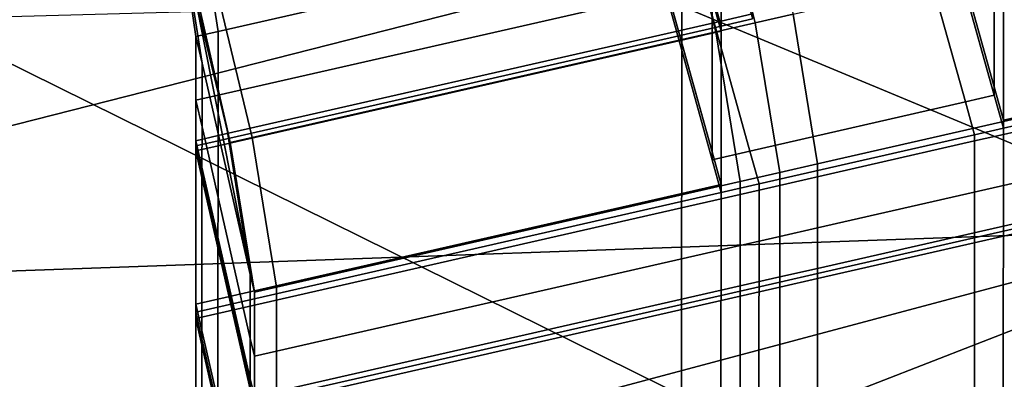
# Model space of a CAD drawing. Extents: x 0 to 1.55, y -0.75 to 0.
# Tile 45 of 77: x 1.166 to 1.2028, y -0.6261 to -0.6127. Entities that reach past the tile are written whole.
import ezdxf

# ---------------------------------------------------------------- set-up
doc = ezdxf.new("R2010")
doc.units = 0
for name, color, linetype in [('L0_GESTELL_0', 7, 'CONTINUOUS'), ('L1_BECKEN_AUSSEN_0', 7, 'CONTINUOUS'), ('L2_BECKEN_INNEN_0', 7, 'CONTINUOUS')]:
    doc.layers.add(name, color=color, linetype=linetype)

msp = doc.modelspace()

# ---------------------------------------------------------------- linework, layer by layer
at = {"layer": 'L0_GESTELL_0', "color": 8}
for points, invisible_edges in [([(1.201307, -0.615725, 0.135177), (1.135424, -0.37596, 0.135202), (1.134522, -0.376632, 0.135201), (1.201307, -0.615725, 0.135177)], 9), ([(1.135424, -0.375959, 0.133057), (1.202383, -0.615174, 0.133033), (1.202387, -0.609492, 0.093008), (1.135424, -0.375959, 0.133057)], 8), ([(1.135424, -0.375959, 0.133057), (1.135424, -0.37596, 0.135202), (1.202383, -0.615174, 0.133033), (1.135424, -0.375959, 0.133057)], 8), ([(1.135424, -0.37596, 0.135202), (1.202382, -0.615478, 0.135178), (1.202383, -0.615174, 0.133033), (1.135424, -0.37596, 0.135202)], 8), ([(1.135424, -0.37596, 0.135202), (1.201307, -0.615725, 0.135177), (1.202382, -0.615478, 0.135178), (1.135424, -0.37596, 0.135202)], 9), ([(1.193276, -0.617572, 0.135175), (1.134522, -0.376632, 0.135201), (1.12779, -0.381648, 0.135198), (1.193276, -0.617572, 0.135175)], 9), ([(1.134522, -0.376632, 0.135201), (1.193276, -0.617572, 0.135175), (1.201307, -0.615725, 0.135177), (1.134522, -0.376632, 0.135201)], 9), ([(1.191863, -0.617897, 0.135174), (1.12779, -0.381648, 0.135198), (1.126605, -0.38253, 0.135197), (1.191863, -0.617897, 0.135174)], 9), ([(1.12779, -0.381648, 0.135198), (1.191863, -0.617897, 0.135174), (1.193276, -0.617572, 0.135175), (1.12779, -0.381648, 0.135198)], 9), ([(1.12661, -0.381981, 0.093026), (1.191863, -0.617592, 0.13303), (1.126605, -0.382503, 0.133053), (1.12661, -0.381981, 0.093026)], 8), ([(1.12661, -0.381981, 0.093026), (1.191868, -0.611908, 0.093003), (1.191863, -0.617592, 0.13303), (1.12661, -0.381981, 0.093026)], 8), ([(1.126605, -0.382503, 0.133053), (1.191863, -0.617897, 0.135174), (1.126605, -0.38253, 0.135197), (1.126605, -0.382503, 0.133053)], 8), ([(1.126605, -0.382503, 0.133053), (1.191863, -0.617592, 0.13303), (1.191863, -0.617897, 0.135174), (1.126605, -0.382503, 0.133053)], 8), ([(1.192227, -0.601648, 0.025151), (1.19347, -0.612782, 0.04216), (1.190816, -0.601969, 0.025151), (1.192227, -0.601648, 0.025151)], 9), ([(1.19347, -0.612782, 0.04216), (1.192227, -0.601648, 0.025151), (1.194883, -0.61246, 0.04216), (1.19347, -0.612782, 0.04216)], 9), ([(1.190816, -0.601969, 0.025151), (1.191999, -0.613117, 0.04216), (1.189348, -0.602304, 0.025151), (1.190816, -0.601969, 0.025151)], 9), ([(1.191999, -0.613117, 0.04216), (1.190816, -0.601969, 0.025151), (1.19347, -0.612782, 0.04216), (1.191999, -0.613117, 0.04216)], 9), ([(1.189348, -0.602304, 0.025151), (1.174717, -0.617054, 0.04216), (1.172096, -0.606234, 0.025151), (1.189348, -0.602304, 0.025151)], 9), ([(1.174717, -0.617054, 0.04216), (1.189348, -0.602304, 0.025151), (1.191999, -0.613117, 0.04216), (1.174717, -0.617054, 0.04216)], 9), ([(1.173444, -0.613108, 0.063126), (1.189979, -0.604273, 0.046362), (1.172697, -0.608208, 0.046359), (1.173444, -0.613108, 0.063126)], 9), ([(1.189979, -0.604273, 0.046362), (1.173444, -0.613108, 0.063126), (1.190737, -0.60917, 0.063134), (1.189979, -0.604273, 0.046362)], 9), ([(1.171272, -0.606422, 0.025151), (1.173752, -0.61663, 0.04245), (1.171156, -0.605914, 0.025605), (1.171272, -0.606422, 0.025151)], 9), ([(1.172081, -0.609314, 0.045923), (1.171156, -0.605914, 0.025605), (1.173752, -0.61663, 0.04245), (1.172081, -0.609314, 0.045923)], 9), ([(1.172096, -0.606234, 0.025151), (1.173892, -0.617242, 0.04216), (1.171272, -0.606422, 0.025151), (1.172096, -0.606234, 0.025151)], 9), ([(1.173752, -0.61663, 0.04245), (1.171272, -0.606422, 0.025151), (1.173892, -0.617242, 0.04216), (1.173752, -0.61663, 0.04245)], 9), ([(1.173892, -0.617242, 0.04216), (1.172096, -0.606234, 0.025151), (1.174717, -0.617054, 0.04216), (1.173892, -0.617242, 0.04216)], 9), ([(1.172618, -0.613296, 0.063125), (1.172697, -0.608208, 0.046359), (1.171871, -0.608396, 0.046359), (1.172618, -0.613296, 0.063125)], 9), ([(1.172697, -0.608208, 0.046359), (1.172618, -0.613296, 0.063125), (1.173444, -0.613108, 0.063126), (1.172697, -0.608208, 0.046359)], 9), ([(1.172081, -0.609314, 0.045923), (1.172618, -0.613296, 0.063125), (1.171871, -0.608396, 0.046359), (1.172081, -0.609314, 0.045923)], 9), ([(1.172081, -0.609314, 0.045923), (1.174644, -0.622166, 0.06116), (1.172844, -0.614284, 0.062906), (1.172081, -0.609314, 0.045923)], 8), ([(1.172081, -0.609314, 0.045923), (1.173752, -0.61663, 0.04245), (1.174644, -0.622166, 0.06116), (1.172081, -0.609314, 0.045923)], 8), ([(1.172618, -0.613296, 0.063125), (1.172081, -0.609314, 0.045923), (1.172844, -0.614284, 0.062906), (1.172618, -0.613296, 0.063125)], 9), ([(1.173442, -0.615485, 0.079785), (1.190737, -0.60917, 0.063134), (1.173444, -0.613108, 0.063126), (1.173442, -0.615485, 0.079785)], 9), ([(1.190737, -0.60917, 0.063134), (1.173442, -0.615485, 0.079785), (1.190735, -0.611547, 0.079793), (1.190737, -0.60917, 0.063134)], 9), ([(1.202383, -0.615174, 0.133033), (1.202733, -0.610699, 0.093007), (1.202387, -0.609492, 0.093008), (1.202383, -0.615174, 0.133033)], 9), ([(1.202729, -0.61641, 0.133033), (1.204201, -0.610365, 0.093008), (1.202733, -0.610699, 0.093007), (1.202729, -0.61641, 0.133033)], 9), ([(1.204201, -0.610365, 0.093008), (1.202729, -0.61641, 0.133033), (1.204196, -0.616076, 0.133034), (1.204201, -0.610365, 0.093008)], 9), ([(1.192205, -0.612718, 0.090349), (1.193376, -0.610946, 0.079795), (1.192206, -0.611212, 0.079794), (1.192205, -0.612718, 0.090349)], 9), ([(1.193376, -0.610946, 0.079795), (1.192205, -0.612718, 0.090349), (1.193374, -0.612452, 0.09035), (1.193376, -0.610946, 0.079795)], 9), ([(1.202916, -0.61063, 0.04216), (1.195799, -0.61804, 0.061014), (1.194883, -0.61246, 0.04216), (1.202916, -0.61063, 0.04216)], 9), ([(1.195799, -0.61804, 0.061014), (1.202916, -0.61063, 0.04216), (1.203836, -0.616209, 0.061014), (1.195799, -0.61804, 0.061014)], 9), ([(1.202733, -0.610699, 0.093007), (1.202383, -0.615174, 0.133033), (1.202729, -0.61641, 0.133033), (1.202733, -0.610699, 0.093007)], 9), ([(1.190733, -0.613053, 0.090349), (1.192206, -0.611212, 0.079794), (1.190735, -0.611547, 0.079793), (1.190733, -0.613053, 0.090349)], 9), ([(1.192206, -0.611212, 0.079794), (1.190733, -0.613053, 0.090349), (1.192205, -0.612718, 0.090349), (1.192206, -0.611212, 0.079794)], 9), ([(1.173441, -0.616991, 0.090341), (1.190735, -0.611547, 0.079793), (1.173442, -0.615485, 0.079785), (1.173441, -0.616991, 0.090341)], 9), ([(1.190735, -0.611547, 0.079793), (1.173441, -0.616991, 0.090341), (1.190733, -0.613053, 0.090349), (1.190735, -0.611547, 0.079793)], 9), ([(1.193036, -0.611453, 0.091685), (1.192205, -0.612909, 0.091685), (1.191868, -0.611721, 0.091685), (1.193036, -0.611453, 0.091685)], 9), ([(1.192205, -0.612909, 0.091685), (1.193036, -0.611453, 0.091685), (1.193374, -0.612642, 0.091685), (1.192205, -0.612909, 0.091685)], 9), ([(1.192205, -0.613097, 0.093003), (1.191863, -0.617592, 0.13303), (1.191868, -0.611908, 0.093003), (1.192205, -0.613097, 0.093003)], 9), ([(1.192205, -0.612909, 0.091685), (1.191868, -0.611908, 0.093003), (1.191868, -0.611721, 0.091685), (1.192205, -0.612909, 0.091685)], 9), ([(1.191868, -0.611908, 0.093003), (1.192205, -0.612909, 0.091685), (1.192205, -0.613097, 0.093003), (1.191868, -0.611908, 0.093003)], 9), ([(1.190733, -0.613244, 0.091684), (1.192205, -0.612718, 0.090349), (1.190733, -0.613053, 0.090349), (1.190733, -0.613244, 0.091684)], 9), ([(1.192205, -0.612718, 0.090349), (1.190733, -0.613244, 0.091684), (1.192205, -0.612909, 0.091685), (1.192205, -0.612718, 0.090349)], 9), ([(1.19347, -0.612782, 0.04216), (1.192913, -0.618697, 0.061014), (1.191999, -0.613117, 0.04216), (1.19347, -0.612782, 0.04216)], 9), ([(1.192205, -0.612909, 0.091685), (1.193374, -0.612452, 0.09035), (1.192205, -0.612718, 0.090349), (1.192205, -0.612909, 0.091685)], 9), ([(1.193374, -0.612452, 0.09035), (1.192205, -0.612909, 0.091685), (1.193374, -0.612642, 0.091685), (1.193374, -0.612452, 0.09035)], 9), ([(1.192913, -0.618697, 0.061014), (1.19347, -0.612782, 0.04216), (1.194384, -0.618362, 0.061014), (1.192913, -0.618697, 0.061014)], 9), ([(1.194883, -0.61246, 0.04216), (1.194384, -0.618362, 0.061014), (1.19347, -0.612782, 0.04216), (1.194883, -0.61246, 0.04216)], 9), ([(1.194384, -0.618362, 0.061014), (1.194883, -0.61246, 0.04216), (1.195799, -0.61804, 0.061014), (1.194384, -0.618362, 0.061014)], 9), ([(1.172616, -0.615673, 0.079785), (1.173444, -0.613108, 0.063126), (1.172618, -0.613296, 0.063125), (1.172616, -0.615673, 0.079785)], 9), ([(1.173444, -0.613108, 0.063126), (1.172616, -0.615673, 0.079785), (1.173442, -0.615485, 0.079785), (1.173444, -0.613108, 0.063126)], 9), ([(1.17344, -0.617181, 0.091676), (1.190733, -0.613053, 0.090349), (1.173441, -0.616991, 0.090341), (1.17344, -0.617181, 0.091676)], 9), ([(1.190733, -0.613053, 0.090349), (1.17344, -0.617181, 0.091676), (1.190733, -0.613244, 0.091684), (1.190733, -0.613053, 0.090349)], 9), ([(1.191999, -0.613117, 0.04216), (1.17562, -0.622637, 0.061014), (1.174717, -0.617054, 0.04216), (1.191999, -0.613117, 0.04216)], 9), ([(1.17562, -0.622637, 0.061014), (1.191999, -0.613117, 0.04216), (1.192913, -0.618697, 0.061014), (1.17562, -0.622637, 0.061014)], 9), ([(1.190729, -0.619143, 0.133029), (1.192205, -0.613097, 0.093003), (1.190733, -0.613432, 0.093002), (1.190729, -0.619143, 0.133029)], 9), ([(1.192205, -0.613097, 0.093003), (1.190729, -0.619143, 0.133029), (1.1922, -0.618807, 0.13303), (1.192205, -0.613097, 0.093003)], 9), ([(1.190733, -0.613432, 0.093002), (1.192205, -0.612909, 0.091685), (1.190733, -0.613244, 0.091684), (1.190733, -0.613432, 0.093002)], 9), ([(1.192205, -0.612909, 0.091685), (1.190733, -0.613432, 0.093002), (1.192205, -0.613097, 0.093003), (1.192205, -0.612909, 0.091685)], 9), ([(1.191863, -0.617592, 0.13303), (1.192205, -0.613097, 0.093003), (1.1922, -0.618807, 0.13303), (1.191863, -0.617592, 0.13303)], 9), ([(1.172844, -0.614284, 0.062906), (1.172616, -0.615673, 0.079785), (1.172618, -0.613296, 0.063125), (1.172844, -0.614284, 0.062906)], 9), ([(1.173436, -0.62308, 0.133023), (1.190733, -0.613432, 0.093002), (1.17344, -0.617369, 0.092995), (1.173436, -0.62308, 0.133023)], 9), ([(1.190733, -0.613432, 0.093002), (1.173436, -0.62308, 0.133023), (1.190729, -0.619143, 0.133029), (1.190733, -0.613432, 0.093002)], 9), ([(1.17344, -0.617369, 0.092995), (1.190733, -0.613244, 0.091684), (1.17344, -0.617181, 0.091676), (1.17344, -0.617369, 0.092995)], 9), ([(1.190733, -0.613244, 0.091684), (1.17344, -0.617369, 0.092995), (1.190733, -0.613432, 0.093002), (1.190733, -0.613244, 0.091684)], 9), ([(1.172616, -0.615673, 0.079785), (1.172844, -0.614284, 0.062906), (1.172842, -0.616662, 0.079571), (1.172616, -0.615673, 0.079785)], 9), ([(1.174644, -0.622166, 0.06116), (1.172842, -0.616662, 0.079571), (1.172844, -0.614284, 0.062906), (1.174644, -0.622166, 0.06116)], 9), ([(1.202382, -0.615478, 0.135178), (1.202729, -0.61641, 0.133033), (1.202383, -0.615174, 0.133033), (1.202382, -0.615478, 0.135178)], 9), ([(1.172615, -0.617179, 0.090341), (1.173442, -0.615485, 0.079785), (1.172616, -0.615673, 0.079785), (1.172615, -0.617179, 0.090341)], 9), ([(1.173442, -0.615485, 0.079785), (1.172615, -0.617179, 0.090341), (1.173441, -0.616991, 0.090341), (1.173442, -0.615485, 0.079785)], 9), ([(1.172842, -0.616662, 0.079571), (1.172615, -0.617179, 0.090341), (1.172616, -0.615673, 0.079785), (1.172842, -0.616662, 0.079571)], 9), ([(1.193614, -0.618791, 0.135174), (1.201307, -0.615725, 0.135177), (1.193276, -0.617572, 0.135175), (1.193614, -0.618791, 0.135174)], 9), ([(1.201307, -0.615725, 0.135177), (1.193614, -0.618791, 0.135174), (1.201652, -0.616961, 0.135177), (1.201307, -0.615725, 0.135177)], 9), ([(1.201652, -0.616961, 0.135177), (1.202382, -0.615478, 0.135178), (1.201307, -0.615725, 0.135177), (1.201652, -0.616961, 0.135177)], 9), ([(1.202382, -0.615478, 0.135178), (1.201652, -0.616961, 0.135177), (1.202729, -0.616716, 0.135178), (1.202382, -0.615478, 0.135178)], 9), ([(1.202729, -0.61641, 0.133033), (1.202382, -0.615478, 0.135178), (1.202729, -0.616716, 0.135178), (1.202729, -0.61641, 0.133033)], 9), ([(1.202729, -0.616716, 0.135178), (1.204196, -0.616076, 0.133034), (1.202729, -0.61641, 0.133033), (1.202729, -0.616716, 0.135178)], 9), ([(1.204196, -0.616076, 0.133034), (1.202729, -0.616716, 0.135178), (1.204196, -0.616382, 0.135178), (1.204196, -0.616076, 0.133034)], 9), ([(1.203836, -0.616209, 0.061014), (1.195799, -0.620425, 0.077722), (1.195799, -0.61804, 0.061014), (1.203836, -0.616209, 0.061014)], 9), ([(1.195799, -0.620425, 0.077722), (1.203836, -0.616209, 0.061014), (1.203836, -0.618594, 0.077722), (1.195799, -0.620425, 0.077722)], 9), ([(1.202728, -0.616944, 0.136778), (1.204196, -0.616382, 0.135178), (1.202729, -0.616716, 0.135178), (1.202728, -0.616944, 0.136778)], 9), ([(1.204196, -0.616382, 0.135178), (1.202728, -0.616944, 0.136778), (1.204196, -0.61661, 0.136779), (1.204196, -0.616382, 0.135178)], 9), ([(1.172615, -0.617179, 0.090341), (1.172842, -0.616662, 0.079571), (1.172841, -0.618168, 0.09013), (1.172615, -0.617179, 0.090341)], 9), ([(1.174644, -0.624551, 0.077864), (1.172841, -0.618168, 0.09013), (1.172842, -0.616662, 0.079571), (1.174644, -0.624551, 0.077864)], 9), ([(1.172842, -0.616662, 0.079571), (1.174644, -0.622166, 0.06116), (1.174644, -0.624551, 0.077864), (1.172842, -0.616662, 0.079571)], 9), ([(1.173892, -0.617242, 0.04216), (1.174644, -0.622166, 0.06116), (1.173752, -0.61663, 0.04245), (1.173892, -0.617242, 0.04216)], 9), ([(1.201652, -0.617189, 0.136778), (1.202729, -0.616716, 0.135178), (1.201652, -0.616961, 0.135177), (1.201652, -0.617189, 0.136778)], 9), ([(1.202729, -0.616716, 0.135178), (1.201652, -0.617189, 0.136778), (1.202728, -0.616944, 0.136778), (1.202729, -0.616716, 0.135178)], 9), ([(1.202707, -0.643031, 0.319624), (1.204196, -0.61661, 0.136779), (1.202728, -0.616944, 0.136778), (1.202707, -0.643031, 0.319624)], 9), ([(1.204196, -0.61661, 0.136779), (1.202707, -0.643031, 0.319624), (1.204174, -0.642697, 0.319624), (1.204196, -0.61661, 0.136779)], 9), ([(1.172615, -0.617369, 0.091676), (1.173441, -0.616991, 0.090341), (1.172615, -0.617179, 0.090341), (1.172615, -0.617369, 0.091676)], 9), ([(1.173441, -0.616991, 0.090341), (1.172615, -0.617369, 0.091676), (1.17344, -0.617181, 0.091676), (1.173441, -0.616991, 0.090341)], 9), ([(1.172841, -0.618168, 0.09013), (1.172615, -0.617369, 0.091676), (1.172615, -0.617179, 0.090341), (1.172841, -0.618168, 0.09013)], 9), ([(1.172615, -0.617557, 0.092994), (1.17344, -0.617181, 0.091676), (1.172615, -0.617369, 0.091676), (1.172615, -0.617557, 0.092994)], 9), ([(1.17344, -0.617181, 0.091676), (1.172615, -0.617557, 0.092994), (1.17344, -0.617369, 0.092995), (1.17344, -0.617181, 0.091676)], 9), ([(1.174717, -0.617054, 0.04216), (1.174794, -0.622825, 0.061014), (1.173892, -0.617242, 0.04216), (1.174717, -0.617054, 0.04216)], 9), ([(1.174794, -0.622825, 0.061014), (1.174717, -0.617054, 0.04216), (1.17562, -0.622637, 0.061014), (1.174794, -0.622825, 0.061014)], 9), ([(1.193593, -0.645107, 0.319624), (1.201652, -0.617189, 0.136778), (1.193614, -0.61902, 0.136775), (1.193593, -0.645107, 0.319624)], 9), ([(1.201652, -0.617189, 0.136778), (1.193593, -0.645107, 0.319624), (1.20163, -0.643276, 0.319624), (1.201652, -0.617189, 0.136778)], 9), ([(1.193614, -0.61902, 0.136775), (1.201652, -0.616961, 0.135177), (1.193614, -0.618791, 0.135174), (1.193614, -0.61902, 0.136775)], 9), ([(1.201652, -0.616961, 0.135177), (1.193614, -0.61902, 0.136775), (1.201652, -0.617189, 0.136778), (1.201652, -0.616961, 0.135177)], 9), ([(1.20163, -0.643276, 0.319624), (1.202728, -0.616944, 0.136778), (1.201652, -0.617189, 0.136778), (1.20163, -0.643276, 0.319624)], 9), ([(1.202728, -0.616944, 0.136778), (1.20163, -0.643276, 0.319624), (1.202707, -0.643031, 0.319624), (1.202728, -0.616944, 0.136778)], 9), ([(1.17261, -0.623268, 0.133022), (1.17344, -0.617369, 0.092995), (1.172615, -0.617557, 0.092994), (1.17261, -0.623268, 0.133022)], 9), ([(1.17344, -0.617369, 0.092995), (1.17261, -0.623268, 0.133022), (1.173436, -0.62308, 0.133023), (1.17344, -0.617369, 0.092995)], 9), ([(1.172841, -0.618547, 0.092784), (1.17261, -0.623268, 0.133022), (1.172615, -0.617557, 0.092994), (1.172841, -0.618547, 0.092784)], 9), ([(1.172615, -0.617369, 0.091676), (1.172841, -0.618168, 0.09013), (1.172841, -0.618359, 0.091466), (1.172615, -0.617369, 0.091676)], 9), ([(1.172841, -0.618359, 0.091466), (1.172615, -0.617557, 0.092994), (1.172615, -0.617369, 0.091676), (1.172841, -0.618359, 0.091466)], 9), ([(1.172615, -0.617557, 0.092994), (1.172841, -0.618359, 0.091466), (1.172841, -0.618547, 0.092784), (1.172615, -0.617557, 0.092994)], 9), ([(1.174644, -0.622166, 0.06116), (1.173892, -0.617242, 0.04216), (1.174794, -0.622825, 0.061014), (1.174644, -0.622166, 0.06116)], 9), ([(1.1922, -0.619113, 0.135174), (1.193276, -0.617572, 0.135175), (1.191863, -0.617897, 0.135174), (1.1922, -0.619113, 0.135174)], 9), ([(1.1922, -0.618807, 0.13303), (1.191863, -0.617897, 0.135174), (1.191863, -0.617592, 0.13303), (1.1922, -0.618807, 0.13303)], 9), ([(1.191863, -0.617897, 0.135174), (1.1922, -0.618807, 0.13303), (1.1922, -0.619113, 0.135174), (1.191863, -0.617897, 0.135174)], 9), ([(1.193276, -0.617572, 0.135175), (1.1922, -0.619113, 0.135174), (1.193614, -0.618791, 0.135174), (1.193276, -0.617572, 0.135175)], 9), ([(1.174644, -0.626062, 0.088448), (1.172841, -0.618359, 0.091466), (1.172841, -0.618168, 0.09013), (1.174644, -0.626062, 0.088448)], 9), ([(1.172841, -0.618168, 0.09013), (1.174644, -0.624551, 0.077864), (1.174644, -0.626062, 0.088448), (1.172841, -0.618168, 0.09013)], 9), ([(1.195799, -0.61804, 0.061014), (1.194384, -0.620747, 0.077722), (1.194384, -0.618362, 0.061014), (1.195799, -0.61804, 0.061014)], 9), ([(1.194384, -0.620747, 0.077722), (1.195799, -0.61804, 0.061014), (1.195799, -0.620425, 0.077722), (1.194384, -0.620747, 0.077722)], 9), ([(1.17261, -0.623268, 0.133022), (1.172841, -0.618547, 0.092784), (1.172837, -0.62426, 0.132824), (1.17261, -0.623268, 0.133022)], 9), ([(1.174644, -0.626441, 0.091109), (1.172837, -0.62426, 0.132824), (1.172841, -0.618547, 0.092784), (1.174644, -0.626441, 0.091109)], 9), ([(1.172841, -0.618359, 0.091466), (1.174644, -0.626062, 0.088448), (1.174644, -0.626253, 0.089787), (1.172841, -0.618359, 0.091466)], 9), ([(1.174644, -0.626253, 0.089787), (1.172841, -0.618547, 0.092784), (1.172841, -0.618359, 0.091466), (1.174644, -0.626253, 0.089787)], 9), ([(1.172841, -0.618547, 0.092784), (1.174644, -0.626253, 0.089787), (1.174644, -0.626441, 0.091109), (1.172841, -0.618547, 0.092784)], 9), ([(1.194384, -0.618362, 0.061014), (1.192913, -0.621083, 0.077722), (1.192913, -0.618697, 0.061014), (1.194384, -0.618362, 0.061014)], 9), ([(1.192913, -0.621083, 0.077722), (1.194384, -0.618362, 0.061014), (1.194384, -0.620747, 0.077722), (1.192913, -0.621083, 0.077722)], 9), ([(1.203836, -0.618594, 0.077722), (1.195799, -0.621937, 0.088307), (1.195799, -0.620425, 0.077722), (1.203836, -0.618594, 0.077722)], 9), ([(1.195799, -0.621937, 0.088307), (1.203836, -0.618594, 0.077722), (1.203836, -0.620106, 0.088307), (1.195799, -0.621937, 0.088307)], 9), ([(1.192913, -0.618697, 0.061014), (1.17562, -0.625022, 0.077722), (1.17562, -0.622637, 0.061014), (1.192913, -0.618697, 0.061014)], 9), ([(1.17562, -0.625022, 0.077722), (1.192913, -0.618697, 0.061014), (1.192913, -0.621083, 0.077722), (1.17562, -0.625022, 0.077722)], 9), ([(1.190728, -0.619448, 0.135173), (1.1922, -0.618807, 0.13303), (1.190729, -0.619143, 0.133029), (1.190728, -0.619448, 0.135173)], 9), ([(1.1922, -0.618807, 0.13303), (1.190728, -0.619448, 0.135173), (1.1922, -0.619113, 0.135174), (1.1922, -0.618807, 0.13303)], 9), ([(1.192179, -0.645429, 0.319624), (1.193614, -0.61902, 0.136775), (1.1922, -0.619342, 0.136775), (1.192179, -0.645429, 0.319624)], 9), ([(1.193614, -0.61902, 0.136775), (1.192179, -0.645429, 0.319624), (1.193593, -0.645107, 0.319624), (1.193614, -0.61902, 0.136775)], 9), ([(1.1922, -0.619342, 0.136775), (1.193614, -0.618791, 0.135174), (1.1922, -0.619113, 0.135174), (1.1922, -0.619342, 0.136775)], 9), ([(1.193614, -0.618791, 0.135174), (1.1922, -0.619342, 0.136775), (1.193614, -0.61902, 0.136775), (1.193614, -0.618791, 0.135174)], 9), ([(1.173435, -0.623386, 0.135167), (1.190729, -0.619143, 0.133029), (1.173436, -0.62308, 0.133023), (1.173435, -0.623386, 0.135167)], 9), ([(1.190729, -0.619143, 0.133029), (1.173435, -0.623386, 0.135167), (1.190728, -0.619448, 0.135173), (1.190729, -0.619143, 0.133029)], 9), ([(1.190707, -0.645765, 0.319624), (1.1922, -0.619342, 0.136775), (1.190728, -0.619677, 0.136774), (1.190707, -0.645765, 0.319624)], 9), ([(1.1922, -0.619342, 0.136775), (1.190707, -0.645765, 0.319624), (1.192179, -0.645429, 0.319624), (1.1922, -0.619342, 0.136775)], 9), ([(1.190728, -0.619677, 0.136774), (1.1922, -0.619113, 0.135174), (1.190728, -0.619448, 0.135173), (1.190728, -0.619677, 0.136774)], 9), ([(1.1922, -0.619113, 0.135174), (1.190728, -0.619677, 0.136774), (1.1922, -0.619342, 0.136775), (1.1922, -0.619113, 0.135174)], 9), ([(1.173414, -0.649704, 0.319624), (1.190728, -0.619677, 0.136774), (1.173435, -0.623615, 0.136768), (1.173414, -0.649704, 0.319624)], 9), ([(1.190728, -0.619677, 0.136774), (1.173414, -0.649704, 0.319624), (1.190707, -0.645765, 0.319624), (1.190728, -0.619677, 0.136774)], 9), ([(1.173435, -0.623615, 0.136768), (1.190728, -0.619448, 0.135173), (1.173435, -0.623386, 0.135167), (1.173435, -0.623615, 0.136768)], 9), ([(1.190728, -0.619448, 0.135173), (1.173435, -0.623615, 0.136768), (1.190728, -0.619677, 0.136774), (1.190728, -0.619448, 0.135173)], 9), ([(1.203836, -0.620106, 0.088307), (1.195799, -0.622128, 0.089647), (1.195799, -0.621937, 0.088307), (1.203836, -0.620106, 0.088307)], 9), ([(1.195799, -0.622128, 0.089647), (1.203836, -0.620106, 0.088307), (1.203836, -0.620297, 0.089647), (1.195799, -0.622128, 0.089647)], 9), ([(1.195799, -0.620425, 0.077722), (1.194384, -0.622259, 0.088307), (1.194384, -0.620747, 0.077722), (1.195799, -0.620425, 0.077722)], 9), ([(1.194384, -0.622259, 0.088307), (1.195799, -0.620425, 0.077722), (1.195799, -0.621937, 0.088307), (1.194384, -0.622259, 0.088307)], 9), ([(1.203836, -0.620297, 0.089647), (1.195799, -0.622316, 0.090969), (1.195799, -0.622128, 0.089647), (1.203836, -0.620297, 0.089647)], 9), ([(1.195799, -0.622316, 0.090969), (1.203836, -0.620297, 0.089647), (1.203836, -0.620485, 0.090969), (1.195799, -0.622316, 0.090969)], 9), ([(1.203836, -0.620485, 0.090969), (1.195799, -0.628047, 0.131111), (1.195799, -0.622316, 0.090969), (1.203836, -0.620485, 0.090969)], 9), ([(1.195799, -0.628047, 0.131111), (1.203836, -0.620485, 0.090969), (1.203836, -0.626216, 0.131111), (1.195799, -0.628047, 0.131111)], 9), ([(1.194384, -0.620747, 0.077722), (1.192913, -0.622594, 0.088307), (1.192913, -0.621083, 0.077722), (1.194384, -0.620747, 0.077722)], 9), ([(1.192913, -0.622594, 0.088307), (1.194384, -0.620747, 0.077722), (1.194384, -0.622259, 0.088307), (1.192913, -0.622594, 0.088307)], 9), ([(1.192913, -0.621083, 0.077722), (1.17562, -0.626533, 0.088307), (1.17562, -0.625022, 0.077722), (1.192913, -0.621083, 0.077722)], 9), ([(1.17562, -0.626533, 0.088307), (1.192913, -0.621083, 0.077722), (1.192913, -0.622594, 0.088307), (1.17562, -0.626533, 0.088307)], 9), ([(1.195799, -0.621937, 0.088307), (1.194384, -0.62245, 0.089647), (1.194384, -0.622259, 0.088307), (1.195799, -0.621937, 0.088307)], 9), ([(1.194384, -0.62245, 0.089647), (1.195799, -0.621937, 0.088307), (1.195799, -0.622128, 0.089647), (1.194384, -0.62245, 0.089647)], 9), ([(1.174794, -0.622825, 0.061014), (1.174644, -0.624551, 0.077864), (1.174644, -0.622166, 0.06116), (1.174794, -0.622825, 0.061014)], 9), ([(1.194384, -0.622259, 0.088307), (1.192913, -0.622785, 0.089647), (1.192913, -0.622594, 0.088307), (1.194384, -0.622259, 0.088307)], 9), ([(1.192913, -0.622785, 0.089647), (1.194384, -0.622259, 0.088307), (1.194384, -0.62245, 0.089647), (1.192913, -0.622785, 0.089647)], 9), ([(1.195799, -0.622128, 0.089647), (1.194384, -0.622639, 0.090969), (1.194384, -0.62245, 0.089647), (1.195799, -0.622128, 0.089647)], 9), ([(1.194384, -0.622639, 0.090969), (1.195799, -0.622128, 0.089647), (1.195799, -0.622316, 0.090969), (1.194384, -0.622639, 0.090969)], 9), ([(1.195799, -0.622316, 0.090969), (1.194384, -0.62837, 0.131111), (1.194384, -0.622639, 0.090969), (1.195799, -0.622316, 0.090969)], 9), ([(1.194384, -0.62837, 0.131111), (1.195799, -0.622316, 0.090969), (1.195799, -0.628047, 0.131111), (1.194384, -0.62837, 0.131111)], 9), ([(1.17562, -0.622637, 0.061014), (1.174794, -0.62521, 0.077722), (1.174794, -0.622825, 0.061014), (1.17562, -0.622637, 0.061014)], 9), ([(1.174794, -0.62521, 0.077722), (1.17562, -0.622637, 0.061014), (1.17562, -0.625022, 0.077722), (1.174794, -0.62521, 0.077722)], 9), ([(1.192913, -0.622594, 0.088307), (1.17562, -0.626724, 0.089647), (1.17562, -0.626533, 0.088307), (1.192913, -0.622594, 0.088307)], 9), ([(1.17562, -0.626724, 0.089647), (1.192913, -0.622594, 0.088307), (1.192913, -0.622785, 0.089647), (1.17562, -0.626724, 0.089647)], 9), ([(1.194384, -0.62245, 0.089647), (1.192913, -0.622974, 0.090969), (1.192913, -0.622785, 0.089647), (1.194384, -0.62245, 0.089647)], 9), ([(1.192913, -0.622974, 0.090969), (1.194384, -0.62245, 0.089647), (1.194384, -0.622639, 0.090969), (1.192913, -0.622974, 0.090969)], 9), ([(1.194384, -0.622639, 0.090969), (1.192913, -0.628705, 0.131111), (1.192913, -0.622974, 0.090969), (1.194384, -0.622639, 0.090969)], 9), ([(1.192913, -0.628705, 0.131111), (1.194384, -0.622639, 0.090969), (1.194384, -0.62837, 0.131111), (1.192913, -0.628705, 0.131111)], 9), ([(1.174644, -0.624551, 0.077864), (1.174794, -0.622825, 0.061014), (1.174794, -0.62521, 0.077722), (1.174644, -0.624551, 0.077864)], 9), ([(1.192913, -0.622785, 0.089647), (1.17562, -0.626913, 0.090969), (1.17562, -0.626724, 0.089647), (1.192913, -0.622785, 0.089647)], 9), ([(1.17562, -0.626913, 0.090969), (1.192913, -0.622785, 0.089647), (1.192913, -0.622974, 0.090969), (1.17562, -0.626913, 0.090969)], 9), ([(1.192913, -0.622974, 0.090969), (1.17562, -0.632644, 0.131111), (1.17562, -0.626913, 0.090969), (1.192913, -0.622974, 0.090969)], 9), ([(1.17562, -0.632644, 0.131111), (1.192913, -0.622974, 0.090969), (1.192913, -0.628705, 0.131111), (1.17562, -0.632644, 0.131111)], 9), ([(1.17261, -0.623574, 0.135167), (1.173436, -0.62308, 0.133023), (1.17261, -0.623268, 0.133022), (1.17261, -0.623574, 0.135167)], 9), ([(1.173436, -0.62308, 0.133023), (1.17261, -0.623574, 0.135167), (1.173435, -0.623386, 0.135167), (1.173436, -0.62308, 0.133023)], 9), ([(1.172837, -0.62426, 0.132824), (1.17261, -0.623574, 0.135167), (1.17261, -0.623268, 0.133022), (1.172837, -0.62426, 0.132824)], 9), ([(1.17261, -0.623803, 0.136768), (1.173435, -0.623386, 0.135167), (1.17261, -0.623574, 0.135167), (1.17261, -0.623803, 0.136768)], 9), ([(1.173435, -0.623386, 0.135167), (1.17261, -0.623803, 0.136768), (1.173435, -0.623615, 0.136768), (1.173435, -0.623386, 0.135167)], 9), ([(1.172589, -0.649892, 0.319624), (1.173435, -0.623615, 0.136768), (1.17261, -0.623803, 0.136768), (1.172589, -0.649892, 0.319624)], 9), ([(1.173435, -0.623615, 0.136768), (1.172589, -0.649892, 0.319624), (1.173414, -0.649704, 0.319624), (1.173435, -0.623615, 0.136768)], 9), ([(1.172836, -0.624795, 0.136571), (1.172589, -0.649892, 0.319624), (1.17261, -0.623803, 0.136768), (1.172836, -0.624795, 0.136571)], 9), ([(1.17261, -0.623574, 0.135167), (1.172837, -0.62426, 0.132824), (1.172836, -0.624566, 0.134969), (1.17261, -0.623574, 0.135167)], 9), ([(1.172836, -0.624566, 0.134969), (1.17261, -0.623803, 0.136768), (1.17261, -0.623574, 0.135167), (1.172836, -0.624566, 0.134969)], 9), ([(1.17261, -0.623803, 0.136768), (1.172836, -0.624566, 0.134969), (1.172836, -0.624795, 0.136571), (1.17261, -0.623803, 0.136768)], 9), ([(1.174643, -0.632171, 0.131244), (1.172836, -0.624566, 0.134969), (1.172837, -0.62426, 0.132824), (1.174643, -0.632171, 0.131244)], 9), ([(1.172837, -0.62426, 0.132824), (1.174644, -0.626441, 0.091109), (1.174643, -0.632171, 0.131244), (1.172837, -0.62426, 0.132824)], 9), ([(1.172589, -0.649892, 0.319624), (1.172836, -0.624795, 0.136571), (1.172817, -0.650893, 0.319481), (1.172589, -0.649892, 0.319624)], 9), ([(1.174643, -0.632707, 0.134999), (1.172817, -0.650893, 0.319481), (1.172836, -0.624795, 0.136571), (1.174643, -0.632707, 0.134999)], 9), ([(1.172836, -0.624566, 0.134969), (1.174643, -0.632171, 0.131244), (1.174643, -0.632478, 0.133394), (1.172836, -0.624566, 0.134969)], 9), ([(1.174643, -0.632478, 0.133394), (1.172836, -0.624795, 0.136571), (1.172836, -0.624566, 0.134969), (1.174643, -0.632478, 0.133394)], 9), ([(1.172836, -0.624795, 0.136571), (1.174643, -0.632478, 0.133394), (1.174643, -0.632707, 0.134999), (1.172836, -0.624795, 0.136571)], 9), ([(1.174794, -0.62521, 0.077722), (1.174644, -0.626062, 0.088448), (1.174644, -0.624551, 0.077864), (1.174794, -0.62521, 0.077722)], 9), ([(1.174644, -0.626062, 0.088448), (1.174794, -0.62521, 0.077722), (1.174794, -0.626721, 0.088307), (1.174644, -0.626062, 0.088448)], 9), ([(1.17562, -0.625022, 0.077722), (1.174794, -0.626721, 0.088307), (1.174794, -0.62521, 0.077722), (1.17562, -0.625022, 0.077722)], 9), ([(1.174794, -0.626721, 0.088307), (1.17562, -0.625022, 0.077722), (1.17562, -0.626533, 0.088307), (1.174794, -0.626721, 0.088307)], 9), ([(1.174794, -0.626721, 0.088307), (1.174644, -0.626253, 0.089787), (1.174644, -0.626062, 0.088448), (1.174794, -0.626721, 0.088307)], 9)]:
    msp.add_3dface(points, dxfattribs=dict(at, invisible_edges=invisible_edges))
at = {"layer": 'L1_BECKEN_AUSSEN_0', "color": 153, "invisible_edges": 8}
for points in [[(1.238304, -0.610514, 0.280165), (1.193405, -0.627994, 0.280165), (1.162337, -0.612642, 0.23817), (1.238304, -0.610514, 0.280165)], [(1.261768, -0.619687, 0.317814), (1.193405, -0.627994, 0.280165), (1.238304, -0.610514, 0.280165), (1.261768, -0.619687, 0.317814)], [(1.193405, -0.627994, 0.280165), (1.115541, -0.624428, 0.23817), (1.162337, -0.612642, 0.23817), (1.193405, -0.627994, 0.280165)], [(1.261768, -0.619687, 0.317814), (1.216886, -0.63791, 0.317814), (1.193405, -0.627994, 0.280165), (1.261768, -0.619687, 0.317814)], [(1.193405, -0.627994, 0.280165), (1.144755, -0.640743, 0.280165), (1.115541, -0.624428, 0.23817), (1.193405, -0.627994, 0.280165)]]:
    msp.add_3dface(points, dxfattribs=at)
at = {"layer": 'L2_BECKEN_INNEN_0', "color": 8, "invisible_edges": 8}
for points in [[(1.253121, -0.603573, 0.325923), (1.187883, -0.610974, 0.2891), (1.210609, -0.620438, 0.325275), (1.253121, -0.603573, 0.325923)], [(1.187883, -0.610974, 0.2891), (1.112207, -0.607925, 0.248941), (1.140985, -0.622917, 0.288424), (1.187883, -0.610974, 0.2891)], [(1.210609, -0.620438, 0.325275), (1.187883, -0.610974, 0.2891), (1.140985, -0.622917, 0.288424), (1.210609, -0.620438, 0.325275)], [(1.210609, -0.620438, 0.325275), (1.140985, -0.622917, 0.288424), (1.163957, -0.632892, 0.324658), (1.210609, -0.620438, 0.325275)], [(1.228443, -0.628807, 0.36164), (1.210609, -0.620438, 0.325275), (1.163957, -0.632892, 0.324658), (1.228443, -0.628807, 0.36164)]]:
    msp.add_3dface(points, dxfattribs=at)

doc.saveas('drawing.dxf')
